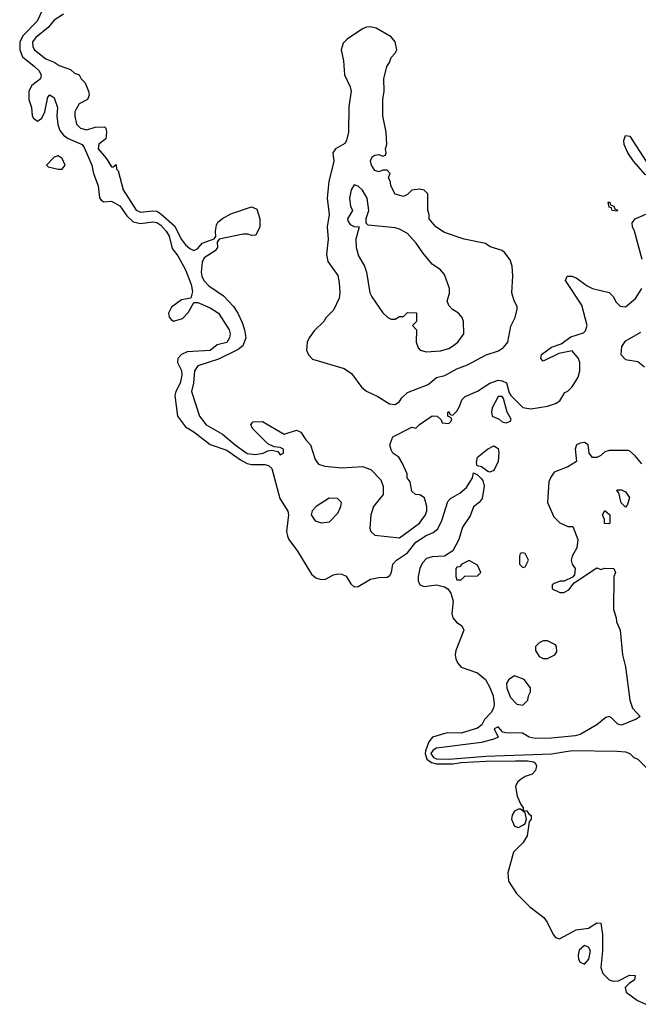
# Model space of a CAD drawing. Header units: inches. Extents: x 2601469 to 2753575, y 449403 to 582909.
# Tile 150 of 256: x 2602423 to 2605433, y 510371 to 515157. Entities that reach past the tile are written whole.
import ezdxf

# ---------------------------------------------------------------- set-up
doc = ezdxf.new("R2010")
doc.units = ezdxf.units.IN
doc.header["$MEASUREMENT"] = 0
doc.layers.add('C6501', color=7, linetype='Continuous')

msp = doc.modelspace()

# ---------------------------------------------------------------- linework, layer by layer
at = {"layer": 'C6501', "color": 4}
for points, elevation in [([(2602534.2, 515205.8), (2602507.3, 515150), (2602439.5, 515080.5), (2602422.8, 515050), (2602422.8, 515010), (2602436.7, 514976.7), (2602495.5, 514930), (2602515.5, 514910), (2602526.8, 514890), (2602524.7, 514870), (2602482.4, 514837.6), (2602467.3, 514810), (2602467.3, 514770), (2602480.7, 514730), (2602484, 514690), (2602490, 514678), (2602510, 514664.7), (2602530, 514678), (2602545.2, 514710), (2602559, 514781), (2602570, 514791.3), (2602590, 514777.3), (2602607.3, 514730), (2602603, 514690), (2602608.1, 514648.1), (2602618.5, 514618.5), (2602636.4, 514596.4), (2602659.5, 514579.5), (2602726.8, 514550), (2602736.5, 514536.5), (2602774, 514450), (2602782, 514410), (2602804.9, 514350), (2602811.3, 514291.3), (2602819.6, 514279.6), (2602831.6, 514271.6), (2602870, 514274.8), (2602910, 514252.7), (2602943.4, 514203.4), (2602975.2, 514175.2), (2603010, 514166.7), (2603070, 514174.6), (2603090, 514171.6), (2603110, 514158.7), (2603135.8, 514130), (2603150, 514104.7), (2603164.9, 514044.9), (2603192.7, 514010), (2603230, 513942), (2603257.1, 513870), (2603264, 513836), (2603256, 513804), (2603210, 513795.1), (2603160.9, 513759.1), (2603146.8, 513730), (2603150.9, 513710.9), (2603159.8, 513699.8), (2603171.3, 513691.3), (2603214.8, 513705.2), (2603244.1, 513735.9), (2603270, 513782), (2603290, 513782.8), (2603350, 513757.3), (2603390, 513730.6), (2603442, 513650), (2603447.3, 513630), (2603444, 513610), (2603430, 513587.3), (2603384.1, 513575.9), (2603350, 513549.6), (2603237.3, 513542.7), (2603210.8, 513529.2), (2603192, 513510), (2603191.3, 513490), (2603210, 513452), (2603212, 513430), (2603204.4, 513390), (2603183.1, 513350), (2603177.6, 513330), (2603190.5, 513230), (2603230, 513178), (2603270, 513154), (2603350, 513092.2), (2603430, 513064.9), (2603497, 513017), (2603530, 512999.5), (2603550, 512994.3), (2603614.8, 512994.8), (2603633.4, 512990), (2603650, 512975.5), (2603688.5, 512830), (2603727.3, 512767.3), (2603730.3, 512750), (2603721.7, 512670), (2603725.8, 512645.8), (2603732, 512630), (2603773.7, 512573.7), (2603842.6, 512462.6), (2603864.3, 512444.3), (2603890, 512436.1), (2603910, 512437.8), (2603950, 512458.3), (2603970, 512463.6), (2603990, 512461.7), (2604011.3, 512451.3), (2604034.4, 512414.4), (2604050, 512400.4), (2604070, 512401.6), (2604130, 512437.4), (2604170, 512445.7), (2604210, 512447), (2604224.2, 512455.8), (2604232.6, 512470), (2604238.9, 512510), (2604255.6, 512530), (2604310, 512565.5), (2604350, 512617.4), (2604400.9, 512650), (2604434.9, 512665.1), (2604457.5, 512682.5), (2604476.6, 512723.4), (2604505.6, 512814.4), (2604519.3, 512830), (2604564.7, 512855.3), (2604597.3, 512882.8), (2604626, 512930), (2604630, 512954), (2604650, 512944.7), (2604667.5, 512927.5), (2604676.8, 512916.8), (2604682, 512890), (2604673.4, 512830), (2604658.8, 512810), (2604630.6, 512789.4), (2604614.2, 512745.8), (2604578, 512690), (2604559.3, 512630), (2604530, 512576), (2604490.2, 512549.8), (2604430, 512546.4), (2604401.7, 512538.3), (2604382.6, 512517.4), (2604370.3, 512490), (2604360.8, 512450), (2604360.9, 512430), (2604370.3, 512410.3), (2604390, 512402.6), (2604450, 512410.2), (2604490, 512400.8), (2604505.3, 512390), (2604520.8, 512370), (2604532.2, 512330), (2604525.3, 512270), (2604530.2, 512250.2), (2604548.1, 512228.1), (2604574.8, 512210), (2604583, 512190), (2604544.2, 512090), (2604541.1, 512070), (2604544.6, 512050), (2604553.7, 512030), (2604570.6, 512010), (2604650, 511981.7), (2604688.7, 511950), (2604711, 511911), (2604726.7, 511870), (2604731.5, 511830), (2604727.7, 511810), (2604717.4, 511790), (2604684.4, 511755.5), (2604670.9, 511729.1), (2604650, 511712.8), (2604570, 511688.4), (2604502, 511690), (2604430.5, 511669.5), (2604413.4, 511646.6), (2604397.4, 511602.6), (2604395.1, 511590), (2604403.2, 511563.2), (2604426.4, 511546.4), (2604450, 511539.5), (2604530, 511539.8), (2604570, 511546.1), (2604690, 511552.6), (2604834.4, 511554.4), (2604893.7, 511553.7), (2604922, 511550), (2604930, 511544.7), (2604937.3, 511530), (2604932.8, 511507.2), (2604916, 511490), (2604882.4, 511477.6), (2604858.5, 511461.5), (2604844.7, 511450), (2604834.8, 511430), (2604842.8, 511382.8), (2604861.4, 511341.4), (2604872.7, 511327.3), (2604872.7, 511312.7), (2604890, 511311.3), (2604898, 511298), (2604910.7, 511289.3), (2604910.8, 511270), (2604902, 511258), (2604892.4, 511190), (2604870, 511155.1), (2604824.9, 511110), (2604797, 511010), (2604801.1, 510970), (2604839.6, 510910), (2604905.3, 510845.3), (2604972.4, 510792.4), (2604988.9, 510770), (2605018.4, 510710), (2605030, 510695.5), (2605048.5, 510688.5), (2605130, 510733.4), (2605190, 510740.7), (2605230, 510766.8), (2605250, 510764.7), (2605258, 510710), (2605258, 510630), (2605250.3, 510550), (2605260.8, 510520.8), (2605290, 510490.4), (2605310, 510483.7), (2605335.6, 510484.4), (2605390, 510512.2), (2605418, 510510), (2605414.8, 510490), (2605387.9, 510472.1), (2605368.1, 510451.9), (2605373, 510430), (2605429.2, 510389.2), (2605469.3, 510370.7)], 4), ([(2602636.3, 515183.7), (2602590, 515155.1), (2602560.9, 515119.1), (2602501.6, 515070), (2602485.7, 515050), (2602486.1, 515026.1), (2602495.5, 515010), (2602550, 514967.3), (2602590.7, 514950.7), (2602615.3, 514935.3), (2602670, 514916), (2602690, 514898), (2602712, 514890), (2602722, 514870), (2602742, 514850), (2602758, 514810), (2602761, 514790), (2602752, 514770), (2602711.6, 514748.4), (2602696.9, 514723.1), (2602691.3, 514710), (2602691.3, 514688.7), (2602698.8, 514650), (2602718, 514630), (2602750, 514622), (2602790, 514635.5), (2602836, 514636), (2602842, 514630), (2602846, 514610), (2602842, 514578), (2602808.2, 514551.8), (2602804.9, 514530), (2602844, 514484), (2602870, 514442), (2602878, 514442), (2602892.7, 514452.7), (2602894, 514430), (2602902, 514422), (2602926.7, 514330), (2602990, 514230.6), (2603010, 514222), (2603070, 514228.9), (2603090, 514225.7), (2603110, 514214), (2603175.8, 514155.8), (2603210, 514088.2), (2603230, 514063), (2603250, 514044.9), (2603270, 514036), (2603290, 514044.7), (2603310, 514070.7), (2603368.7, 514091.3), (2603376.4, 514103.6), (2603375.1, 514130), (2603381.2, 514158.8), (2603387.6, 514172.4), (2603410, 514190.8), (2603450, 514214), (2603550, 514246.8), (2603575.9, 514235.9), (2603591, 514190), (2603591.3, 514150), (2603572, 514110), (2603550, 514108.7), (2603534.6, 514114.6), (2603510, 514115.3), (2603394, 514090), (2603383.6, 514076.4), (2603386, 514050), (2603374, 514034), (2603320.5, 513999.5), (2603310, 513978), (2603305.3, 513930), (2603308.8, 513910), (2603319.3, 513890), (2603342.9, 513862.9), (2603414.6, 513814.6), (2603463.1, 513763.1), (2603484.9, 513730), (2603504.7, 513684.7), (2603517.1, 513650), (2603523, 513610), (2603508.4, 513571.6), (2603486.4, 513553.6), (2603390, 513506.9), (2603290, 513474), (2603272.7, 513450), (2603268.8, 513390), (2603258, 513350), (2603297.1, 513230), (2603330, 513188), (2603410, 513141.6), (2603470.4, 513090), (2603530, 513049.1), (2603570, 513043.6), (2603608, 513050), (2603630, 513061), (2603650, 513064.7), (2603678, 513058), (2603690, 513042), (2603706, 513050), (2603706, 513070), (2603690, 513078), (2603660.4, 513080.4), (2603630, 513095.3), (2603555.3, 513170), (2603548, 513190), (2603558, 513202), (2603603.6, 513203.6), (2603710, 513142), (2603770, 513162), (2603790, 513152), (2603814.4, 513114.4), (2603838, 513090), (2603859.8, 513019.8), (2603876, 512996), (2603907.5, 512987.5), (2603990, 512978.8), (2604090, 512986), (2604130.9, 512970.9), (2604179.8, 512919.8), (2604191.6, 512888.4), (2604191, 512849), (2604144.7, 512790), (2604131.3, 512750), (2604126, 512686), (2604132, 512670), (2604150, 512652), (2604270, 512638), (2604368.7, 512710), (2604397.2, 512750), (2604404, 512770), (2604404, 512790), (2604392.7, 512832.7), (2604370, 512848), (2604348.4, 512848.4), (2604330, 512866), (2604322, 512910), (2604308, 512930), (2604308, 512950), (2604283.1, 513003.1), (2604268, 513030), (2604238, 513050), (2604230, 513066), (2604224, 513090), (2604238, 513130), (2604330, 513176), (2604350, 513172), (2604368, 513190), (2604430, 513230.8), (2604454, 513230), (2604472.7, 513212.7), (2604478, 513198), (2604510, 513194), (2604526, 513210), (2604522, 513222), (2604506, 513230), (2604506, 513250), (2604510, 513252), (2604518, 513238), (2604530, 513234), (2604550, 513254), (2604563.1, 513276.9), (2604574, 513310), (2604590, 513326), (2604650, 513351), (2604710, 513391), (2604750, 513404.7), (2604770, 513402), (2604791.3, 513391.3), (2604803.6, 513343.6), (2604812, 513330), (2604870, 513272), (2604910, 513266), (2604990, 513278), (2605030, 513291.3), (2605050, 513304.7), (2605075.3, 513344.7), (2605090, 513352), (2605110, 513372), (2605140.2, 513419.8), (2605148.7, 513450), (2605148.7, 513490), (2605142, 513510), (2605110, 513548), (2605045.4, 513534.6), (2604970, 513498), (2604958, 513510), (2604962, 513530), (2605010, 513564.7), (2605058, 513582), (2605103.7, 513616.3), (2605165.6, 513634.4), (2605176, 513644), (2605184, 513670), (2605157.2, 513770), (2605078, 513890), (2605086, 513910), (2605108.7, 513911.3), (2605130, 513902.8), (2605183.8, 513863.8), (2605210, 513850.8), (2605290, 513831.3), (2605310, 513811.3), (2605324.5, 513784.5), (2605344, 513764), (2605370, 513761), (2605418.6, 513801.4), (2605450, 513851.3)], 8), ([(2605451.8, 513991.8), (2605414, 514130), (2605404, 514150), (2605402, 514170), (2605418, 514190), (2605470, 514212)], 8), ([(2605443, 513637), (2605367.5, 513592.5), (2605350, 513568), (2605346.8, 513530), (2605370, 513506), (2605430, 513496), (2605462, 513470)], 8), ([(2605450, 512998), (2605417.2, 513037.2), (2605390, 513062), (2605383.1, 513063.1), (2605290, 513062.7), (2605270, 513057.2), (2605250, 513039), (2605230.7, 513029.3), (2605210, 513029), (2605194, 513050), (2605188, 513090), (2605170, 513102), (2605150, 513099), (2605132, 513090), (2605124.7, 513070), (2605131.3, 513010), (2605090, 512984), (2605022.8, 512957.2), (2605006.4, 512933.6), (2604998, 512910), (2604991.3, 512810), (2605021, 512741), (2605051.1, 512711.1), (2605090, 512694), (2605114, 512694), (2605138.8, 512630), (2605134, 512590), (2605110.8, 512550), (2605106, 512530), (2605110.9, 512510.9), (2605124.7, 512490), (2605122, 512458), (2605112.7, 512447.3), (2605072, 512428), (2605052.7, 512427.3), (2605023.6, 512416.4), (2605014, 512410), (2605014, 512390), (2605050, 512372), (2605070, 512372), (2605094.6, 512385.4), (2605120.2, 512419.8), (2605230, 512492), (2605250, 512484.7), (2605270, 512491.3), (2605314, 512490), (2605322, 512470), (2605314, 512450), (2605312, 512290), (2605324.7, 512250), (2605326, 512230), (2605344.7, 512190), (2605356, 512070), (2605370.9, 512010.9), (2605391, 511850), (2605404.7, 511810), (2605441, 511770), (2605422.5, 511757.5), (2605350, 511727.3), (2605332.3, 511732.3), (2605302.7, 511762.7), (2605290, 511769.2), (2605274.8, 511765.2), (2605230.7, 511729.3), (2605150, 511682.7), (2605124.9, 511675.1), (2605010, 511664.7), (2604930, 511663), (2604902, 511670), (2604869.4, 511689.4), (2604786, 511690), (2604773.2, 511693.2), (2604750, 511719), (2604732, 511710), (2604750.8, 511670), (2604730, 511659.5), (2604670, 511643.5), (2604450, 511616.2), (2604434.3, 511605.7), (2604423.7, 511590), (2604436.1, 511570), (2604450, 511563.3), (2604510, 511562), (2604690, 511577.4), (2605010, 511589.1), (2605110, 511605.3), (2605330, 511602), (2605370, 511597.3), (2605392, 511590), (2605411.1, 511571.1), (2605430, 511562), (2605482, 511510)], 8)]:
    msp.add_lwpolyline(points, dxfattribs=dict(at, elevation=elevation))
for points, elevation in [([(2604130, 515122.7), (2604110, 515120.9), (2604090, 515112.7), (2604016.7, 515063.3), (2603996.8, 515043.2), (2603986.8, 515010), (2603998, 514958), (2604003, 514890), (2604030.3, 514830.3), (2604034.9, 514810), (2604024.1, 514735.9), (2604022, 514610), (2604013, 514570), (2604004.4, 514555.6), (2603958.8, 514530), (2603947, 514510), (2603950.5, 514469.5), (2603927.3, 514370), (2603919.1, 514290), (2603928, 514210), (2603918.8, 514150), (2603924, 514090), (2603916, 514016), (2603922, 513982), (2603970, 513914), (2603978, 513878), (2603981, 513830), (2603976.9, 513803.1), (2603950, 513746), (2603911.6, 513708.4), (2603902, 513690), (2603855.3, 513644.7), (2603831, 513610), (2603821, 513590), (2603818.8, 513550), (2603827.7, 513527.7), (2603847.7, 513507.7), (2604001.4, 513461.4), (2604037.1, 513437.1), (2604087.7, 513370), (2604110, 513350.7), (2604165.5, 513325.5), (2604222, 513290), (2604250, 513287.3), (2604270, 513301), (2604281.5, 513318.5), (2604310, 513344.7), (2604410, 513384), (2604450, 513417.3), (2604491.7, 513428.3), (2604550, 513460.7), (2604601.2, 513478.8), (2604691.7, 513528.3), (2604751.8, 513548.2), (2604776.6, 513563.4), (2604797.2, 513590), (2604812.5, 513667.5), (2604833.2, 513710), (2604844, 513750), (2604843.1, 513763.1), (2604828.7, 513790), (2604817.2, 513830), (2604822.7, 513910), (2604818.9, 513958.9), (2604809.3, 513990), (2604783.9, 514023.9), (2604770, 514036), (2604712.5, 514052.5), (2604689.3, 514069.3), (2604586, 514090), (2604490, 514122), (2604448, 514150), (2604415.3, 514190), (2604415.3, 514210), (2604408, 514230), (2604408, 514310), (2604390, 514328), (2604370, 514333.2), (2604330, 514328), (2604310, 514308), (2604290, 514298), (2604250, 514308.7), (2604228, 514350), (2604227.3, 514367.3), (2604218, 514390), (2604226, 514410), (2604210, 514426), (2604190, 514426), (2604170, 514418), (2604150, 514424), (2604134, 514450), (2604129.5, 514470.5), (2604138, 514490), (2604150, 514498), (2604170, 514502), (2604190, 514494), (2604202, 514498), (2604206, 514510), (2604202, 514530), (2604208.9, 514551.1), (2604206.6, 514610), (2604189.5, 514690), (2604189.3, 514770), (2604196, 514810), (2604194, 514870), (2604209, 514930), (2604222, 514950), (2604230, 514974), (2604250, 514994), (2604258, 515010), (2604249, 515050), (2604230, 515074), (2604156.6, 515116.6)], 12), ([(2605510, 514388), (2605465.2, 514405.2), (2605409.1, 514469.1), (2605382, 514510), (2605364, 514550), (2605362, 514570), (2605370, 514594), (2605391.3, 514591.3), (2605486, 514446), (2605504.7, 514424.7), (2605534, 514410), (2605534, 514390), (2605530, 514388)], 8), ([(2602610, 514495.3), (2602590, 514488.7), (2602554, 514450), (2602562, 514442), (2602610, 514431), (2602630, 514431.3), (2602644, 514450), (2602630, 514482)], 4), ([(2604050, 514354), (2604036, 514330), (2604027.7, 514290), (2604031.6, 514251.6), (2604042, 514230), (2604018, 514190), (2604019.6, 514179.6), (2604030, 514162), (2604050, 514152), (2604074, 514150), (2604058.8, 514090), (2604059.1, 514050), (2604070.8, 514010), (2604099.9, 513959.9), (2604110.8, 513930), (2604126.8, 513830), (2604136, 513810), (2604190, 513732), (2604214, 513710), (2604230, 513702), (2604250, 513702), (2604270, 513714), (2604290, 513714), (2604310, 513734), (2604352.7, 513732.7), (2604354, 513690), (2604334, 513670), (2604354, 513650), (2604352, 513590), (2604362, 513562), (2604371.3, 513551.3), (2604402, 513542), (2604470, 513546.8), (2604510, 513558.8), (2604528.7, 513570), (2604554, 513590), (2604584, 513630), (2604582, 513690), (2604575.3, 513710), (2604558, 513730), (2604529, 513749), (2604510, 513768), (2604502, 513790), (2604513.6, 513826.4), (2604514, 513850), (2604490, 513918), (2604470, 513942), (2604429.4, 513969.4), (2604383.9, 514023.9), (2604351.5, 514071.5), (2604310, 514117.2), (2604270, 514139.3), (2604250, 514145.2), (2604118, 514158), (2604108, 514168), (2604108.9, 514191.1), (2604122, 514230), (2604113.2, 514290), (2604090, 514328.7), (2604070, 514348.7)], 16), ([(2605330, 514226), (2605306, 514230), (2605302, 514242), (2605290, 514246), (2605286, 514270), (2605294, 514270), (2605298, 514258), (2605314, 514250), (2605318, 514238), (2605332, 514232)], 8), ([(2604770, 513326), (2604750, 513326), (2604721, 513270), (2604718, 513250), (2604722, 513230), (2604755.3, 513215.3), (2604770, 513202), (2604790, 513198), (2604810, 513206), (2604814.6, 513214.6), (2604795.3, 513250), (2604776.4, 513316.4)], 8), ([(2604710, 512957.2), (2604700.9, 512960.9), (2604670, 512984), (2604648.4, 512988.4), (2604644.7, 513004.7), (2604650, 513030.6), (2604699, 513070), (2604730, 513086), (2604750, 513072), (2604754, 513054), (2604750.6, 513010), (2604730, 512965.2)], 4), ([(2605370, 512788), (2605348.4, 512808.4), (2605338, 512858), (2605328.7, 512868.7), (2605330, 512872), (2605350, 512871.3), (2605370, 512862), (2605390, 512834), (2605379.6, 512800.4)], 8), ([(2603928.1, 512831.9), (2603864.7, 512790), (2603846, 512770), (2603841, 512750), (2603860.7, 512720.7), (2603890, 512711), (2603930, 512716), (2603970, 512758), (2603985.2, 512790), (2603989, 512810), (2603969.3, 512829.3)], 8), ([(2605290, 512706), (2605268.4, 512708.4), (2605267.3, 512727.3), (2605258, 512750), (2605270, 512772), (2605294, 512750), (2605294, 512710)], 8), ([(2604870, 512566), (2604858, 512562), (2604854, 512550), (2604854, 512510), (2604870, 512494), (2604882, 512498), (2604898, 512530), (2604882, 512562)], 8), ([(2604610, 512528), (2604574, 512510), (2604562, 512498), (2604550, 512495.3), (2604544.7, 512490), (2604544.7, 512450), (2604550, 512434), (2604570, 512434), (2604588, 512452), (2604650, 512454), (2604666, 512470), (2604650, 512506)], 8), ([(2604990, 512138), (2604970, 512138), (2604950, 512128), (2604932, 512110), (2604932, 512090), (2604950, 512062), (2604970, 512052), (2604990, 512052), (2605010, 512062), (2605026, 512070), (2605036.4, 512083.6), (2605035.3, 512110), (2605030, 512118)], 8), ([(2604830, 511968), (2604802, 511950), (2604792, 511930), (2604792.7, 511907.3), (2604810, 511862), (2604842, 511830), (2604870, 511824.7), (2604895.3, 511850), (2604898, 511870), (2604908, 511890), (2604908, 511910), (2604878, 511950)], 8), ([(2604859, 511319), (2604850, 511319), (2604830, 511309), (2604819.1, 511290), (2604816.3, 511270), (2604830, 511236), (2604850, 511231), (2604870, 511241), (2604882, 511250), (2604889, 511270), (2604882, 511302)], 4), ([(2605170, 510656), (2605145.5, 510634.5), (2605139.3, 510610), (2605141.6, 510590), (2605150, 510574.8), (2605170, 510565.5), (2605192.3, 510590), (2605199.3, 510630), (2605190, 510648.7)], 4)]:
    msp.add_lwpolyline(points, close=True, dxfattribs=dict(at, elevation=elevation))

doc.saveas('drawing.dxf')
